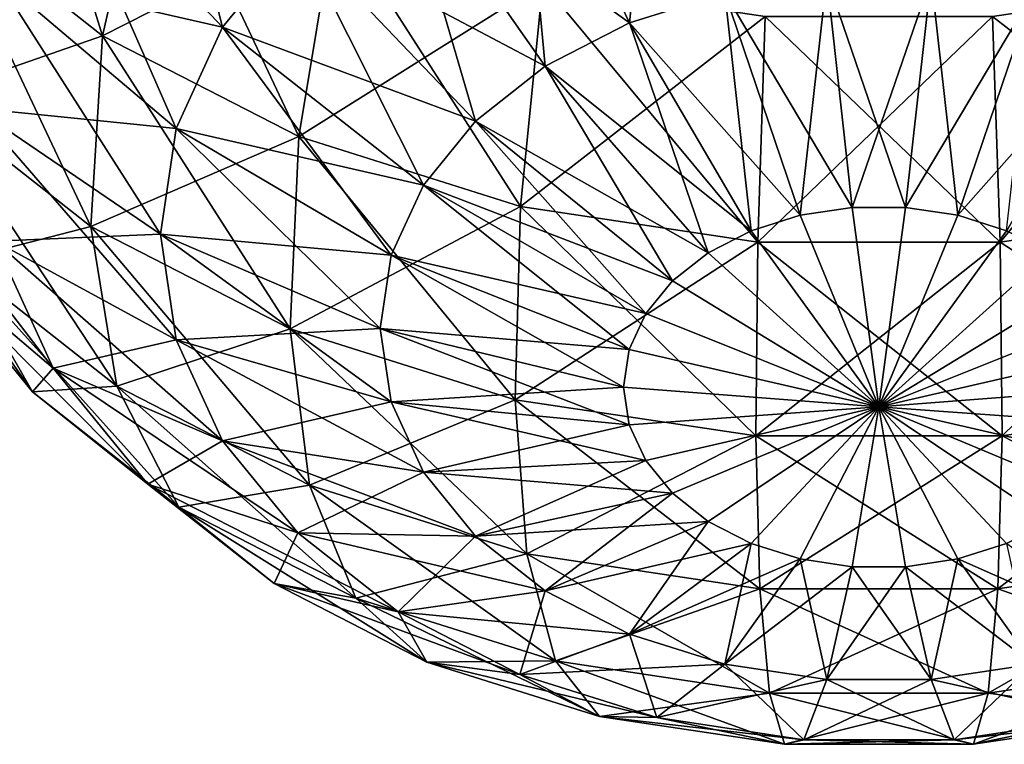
# Model space of a CAD drawing. Header units: millimetres. Extents: x -139 to 139, y -32 to 1264.
# Tile 83 of 256: x 120.97 to 126.3, y -26.58 to -22.66. Entities that reach past the tile are written whole.
import ezdxf

# ---------------------------------------------------------------- set-up
doc = ezdxf.new("R2010")
doc.units = ezdxf.units.MM
doc.header["$LTSCALE"] = 26.699852
for name, color, linetype in [('103', 7, 'CONTINUOUS'), ('109', 7, 'CONTINUOUS'), ('75', 7, 'CONTINUOUS'), ('76', 7, 'CONTINUOUS')]:
    doc.layers.add(name, color=color, linetype=linetype)

msp = doc.modelspace()

# ---------------------------------------------------------------- linework, layer by layer
at = {"layer": '103', "color": 7, "linetype": 'CONTINUOUS', "true_color": 0xa2afbf}
for points in [[(121.423, -22.743, 16.1431), (120.5445, -22.0532, 16.833), (121.6863, -21.5924, 15.4061), (121.423, -22.743, 16.1431)], [(122.6818, -22.1039, 14.8946), (121.423, -22.743, 16.1431), (121.6863, -21.5924, 15.4061), (122.6818, -22.1039, 14.8946)], [(121.423, -22.743, 16.1431), (120.4678, -23.0743, 17.7754), (120.5445, -22.0532, 16.833), (121.423, -22.743, 16.1431)], [(122.4851, -23.2887, 15.5975), (121.423, -22.743, 16.1431), (122.6818, -22.1039, 14.8946), (122.4851, -23.2887, 15.5975)], [(123.806, -22.4578, 14.5407), (122.4851, -23.2887, 15.5975), (122.6818, -22.1039, 14.8946), (123.806, -22.4578, 14.5407)], [(123.6844, -23.6663, 15.2199), (122.4851, -23.2887, 15.5975), (123.806, -22.4578, 14.5407), (123.6844, -23.6663, 15.2199)], [(125.0097, -22.6387, 14.3598), (123.6844, -23.6663, 15.2199), (123.806, -22.4578, 14.5407), (125.0097, -22.6387, 14.3598)], [(127.444, -22.4578, 14.5407), (126.2814, -23.8593, 15.0269), (126.2403, -22.6387, 14.3598), (127.444, -22.4578, 14.5407)], [(127.5656, -23.6663, 15.2199), (126.2814, -23.8593, 15.0269), (127.444, -22.4578, 14.5407), (127.5656, -23.6663, 15.2199)], [(124.9686, -23.8593, 15.0269), (123.6844, -23.6663, 15.2199), (125.0097, -22.6387, 14.3598), (124.9686, -23.8593, 15.0269)], [(126.2814, -23.8593, 15.0269), (124.9686, -23.8593, 15.0269), (126.2403, -22.6387, 14.3598), (126.2814, -23.8593, 15.0269)], [(126.2403, -22.6387, 14.3598), (124.9686, -23.8593, 15.0269), (125.0097, -22.6387, 14.3598), (126.2403, -22.6387, 14.3598)], [(121.3596, -23.7746, 17.0751), (120.4678, -23.0743, 17.7754), (121.423, -22.743, 16.1431), (121.3596, -23.7746, 17.0751)], [(122.4851, -23.2887, 15.5975), (121.3596, -23.7746, 17.0751), (121.423, -22.743, 16.1431), (122.4851, -23.2887, 15.5975)], [(121.3596, -23.7746, 17.0751), (120.6365, -23.9605, 18.8349), (120.4678, -23.0743, 17.7754), (121.3596, -23.7746, 17.0751)], [(120.8391, -23.8538, 22.4152), (121.7363, -23.8158, 23.8158), (120.7322, -23.1345, 23.1345), (120.8391, -23.8538, 22.4152)], [(122.4377, -24.3284, 16.5212), (121.3596, -23.7746, 17.0751), (122.4851, -23.2887, 15.5975), (122.4377, -24.3284, 16.5212)], [(123.6844, -23.6663, 15.2199), (122.4377, -24.3284, 16.5212), (122.4851, -23.2887, 15.5975), (123.6844, -23.6663, 15.2199)], [(123.6551, -24.7117, 16.1379), (122.4377, -24.3284, 16.5212), (123.6844, -23.6663, 15.2199), (123.6551, -24.7117, 16.1379)], [(124.9686, -23.8593, 15.0269), (123.6551, -24.7117, 16.1379), (123.6844, -23.6663, 15.2199), (124.9686, -23.8593, 15.0269)], [(127.5656, -23.6663, 15.2199), (126.2913, -24.9076, 15.942), (126.2814, -23.8593, 15.0269), (127.5656, -23.6663, 15.2199)], [(127.5949, -24.7117, 16.1379), (126.2913, -24.9076, 15.942), (127.5656, -23.6663, 15.2199), (127.5949, -24.7117, 16.1379)], [(121.4991, -24.6379, 18.1576), (120.6365, -23.9605, 18.8349), (121.3596, -23.7746, 17.0751), (121.4991, -24.6379, 18.1576)], [(121.8213, -24.3875, 23.2441), (121.7363, -23.8158, 23.8158), (120.8391, -23.8538, 22.4152), (121.8213, -24.3875, 23.2441)], [(122.4377, -24.3284, 16.5212), (121.4991, -24.6379, 18.1576), (121.3596, -23.7746, 17.0751), (122.4377, -24.3284, 16.5212)], [(121.8213, -24.3875, 23.2441), (122.9255, -24.3269, 24.3269), (121.7363, -23.8158, 23.8158), (121.8213, -24.3875, 23.2441)], [(121.1552, -24.5417, 21.7273), (120.8391, -23.8538, 22.4152), (120.4505, -23.9446, 20.6864), (121.1552, -24.5417, 21.7273)], [(121.1552, -24.5417, 21.7273), (121.8213, -24.3875, 23.2441), (120.8391, -23.8538, 22.4152), (121.1552, -24.5417, 21.7273)], [(124.9587, -24.9076, 15.942), (123.6551, -24.7117, 16.1379), (124.9686, -23.8593, 15.0269), (124.9587, -24.9076, 15.942)], [(126.2913, -24.9076, 15.942), (124.9587, -24.9076, 15.942), (126.2814, -23.8593, 15.0269), (126.2913, -24.9076, 15.942)], [(126.2814, -23.8593, 15.0269), (124.9587, -24.9076, 15.942), (124.9686, -23.8593, 15.0269), (126.2814, -23.8593, 15.0269)], [(121.0426, -24.6697, 19.9613), (121.1552, -24.5417, 21.7273), (120.4505, -23.9446, 20.6864), (121.0426, -24.6697, 19.9613)], [(121.0426, -24.6697, 19.9613), (120.4505, -23.9446, 20.6864), (120.6365, -23.9605, 18.8349), (121.0426, -24.6697, 19.9613)], [(121.4991, -24.6379, 18.1576), (121.0426, -24.6697, 19.9613), (120.6365, -23.9605, 18.8349), (121.4991, -24.6379, 18.1576)], [(122.542, -25.1736, 17.6218), (121.4991, -24.6379, 18.1576), (122.4377, -24.3284, 16.5212), (122.542, -25.1736, 17.6218)], [(122.9845, -24.7237, 23.93), (122.9255, -24.3269, 24.3269), (121.8213, -24.3875, 23.2441), (122.9845, -24.7237, 23.93)], [(123.6551, -24.7117, 16.1379), (122.542, -25.1736, 17.6218), (122.4377, -24.3284, 16.5212), (123.6551, -24.7117, 16.1379)], [(122.9845, -24.7237, 23.93), (124.2431, -24.6435, 24.6435), (122.9255, -24.3269, 24.3269), (122.9845, -24.7237, 23.93)], [(122.0725, -24.9342, 22.6974), (121.8213, -24.3875, 23.2441), (121.1552, -24.5417, 21.7273), (122.0725, -24.9342, 22.6974)], [(122.0725, -24.9342, 22.6974), (122.9845, -24.7237, 23.93), (121.8213, -24.3875, 23.2441), (122.0725, -24.9342, 22.6974)], [(121.6666, -25.1681, 21.1009), (121.1552, -24.5417, 21.7273), (121.0426, -24.6697, 19.9613), (121.6666, -25.1681, 21.1009)], [(121.6666, -25.1681, 21.1009), (122.0725, -24.9342, 22.6974), (121.1552, -24.5417, 21.7273), (121.6666, -25.1681, 21.1009)], [(121.8349, -25.2919, 19.3391), (121.0426, -24.6697, 19.9613), (121.4991, -24.6379, 18.1576), (121.8349, -25.2919, 19.3391)], [(121.8349, -25.2919, 19.3391), (121.6666, -25.1681, 21.1009), (121.0426, -24.6697, 19.9613), (121.8349, -25.2919, 19.3391)], [(122.542, -25.1736, 17.6218), (121.8349, -25.2919, 19.3391), (121.4991, -24.6379, 18.1576), (122.542, -25.1736, 17.6218)], [(124.2733, -24.8467, 24.4403), (124.2431, -24.6435, 24.6435), (122.9845, -24.7237, 23.93), (124.2733, -24.8467, 24.4403)], [(124.2733, -24.8467, 24.4403), (125.625, -24.7506, 24.7506), (124.2431, -24.6435, 24.6435), (124.2733, -24.8467, 24.4403)], [(127.0069, -24.6435, 24.6435), (125.625, -24.7506, 24.7506), (126.9767, -24.8467, 24.4403), (127.0069, -24.6435, 24.6435)], [(123.1589, -25.1033, 23.5505), (122.9845, -24.7237, 23.93), (122.0725, -24.9342, 22.6974), (123.1589, -25.1033, 23.5505)], [(123.7196, -25.5444, 17.251), (122.542, -25.1736, 17.6218), (123.6551, -24.7117, 16.1379), (123.7196, -25.5444, 17.251)], [(123.1589, -25.1033, 23.5505), (124.2733, -24.8467, 24.4403), (122.9845, -24.7237, 23.93), (123.1589, -25.1033, 23.5505)], [(124.9587, -24.9076, 15.942), (123.7196, -25.5444, 17.251), (123.6551, -24.7117, 16.1379), (124.9587, -24.9076, 15.942)], [(127.5304, -25.5444, 17.251), (126.2695, -25.7339, 17.0615), (127.5949, -24.7117, 16.1379), (127.5304, -25.5444, 17.251)], [(127.5949, -24.7117, 16.1379), (126.2695, -25.7339, 17.0615), (126.2913, -24.9076, 15.942), (127.5949, -24.7117, 16.1379)], [(124.3625, -25.041, 24.2461), (125.625, -24.7506, 24.7506), (124.2733, -24.8467, 24.4403), (124.3625, -25.041, 24.2461)], [(124.507, -25.2179, 24.0691), (125.625, -24.7506, 24.7506), (124.3625, -25.041, 24.2461), (124.507, -25.2179, 24.0691)], [(124.7003, -25.3697, 23.9173), (125.625, -24.7506, 24.7506), (124.507, -25.2179, 24.0691), (124.7003, -25.3697, 23.9173)], [(124.934, -25.4898, 23.7973), (125.625, -24.7506, 24.7506), (124.7003, -25.3697, 23.9173), (124.934, -25.4898, 23.7973)], [(125.198, -25.5729, 23.7142), (125.625, -24.7506, 24.7506), (124.934, -25.4898, 23.7973), (125.198, -25.5729, 23.7142)], [(125.4805, -25.6153, 23.6717), (125.625, -24.7506, 24.7506), (125.198, -25.5729, 23.7142), (125.4805, -25.6153, 23.6717)], [(125.7695, -25.6153, 23.6717), (125.625, -24.7506, 24.7506), (125.4805, -25.6153, 23.6717), (125.7695, -25.6153, 23.6717)], [(126.9767, -24.8467, 24.4403), (125.625, -24.7506, 24.7506), (126.8875, -25.041, 24.2461), (126.9767, -24.8467, 24.4403)], [(126.8875, -25.041, 24.2461), (125.625, -24.7506, 24.7506), (126.743, -25.2179, 24.0691), (126.8875, -25.041, 24.2461)], [(126.743, -25.2179, 24.0691), (125.625, -24.7506, 24.7506), (126.5497, -25.3697, 23.9173), (126.743, -25.2179, 24.0691)], [(126.5497, -25.3697, 23.9173), (125.625, -24.7506, 24.7506), (126.316, -25.4898, 23.7973), (126.5497, -25.3697, 23.9173)], [(126.316, -25.4898, 23.7973), (125.625, -24.7506, 24.7506), (126.052, -25.5729, 23.7142), (126.316, -25.4898, 23.7973)], [(126.052, -25.5729, 23.7142), (125.625, -24.7506, 24.7506), (125.7695, -25.6153, 23.6717), (126.052, -25.5729, 23.7142)], [(124.3625, -25.041, 24.2461), (124.2733, -24.8467, 24.4403), (123.1589, -25.1033, 23.5505), (124.3625, -25.041, 24.2461)], [(122.479, -25.432, 22.1995), (122.0725, -24.9342, 22.6974), (121.6666, -25.1681, 21.1009), (122.479, -25.432, 22.1995)], [(122.479, -25.432, 22.1995), (123.1589, -25.1033, 23.5505), (122.0725, -24.9342, 22.6974), (122.479, -25.432, 22.1995)], [(124.9805, -25.7339, 17.0615), (123.7196, -25.5444, 17.251), (124.9587, -24.9076, 15.942), (124.9805, -25.7339, 17.0615)], [(126.2913, -24.9076, 15.942), (124.9805, -25.7339, 17.0615), (124.9587, -24.9076, 15.942), (126.2913, -24.9076, 15.942)], [(126.2695, -25.7339, 17.0615), (124.9805, -25.7339, 17.0615), (126.2913, -24.9076, 15.942), (126.2695, -25.7339, 17.0615)], [(123.441, -25.4489, 23.2049), (124.3625, -25.041, 24.2461), (123.1589, -25.1033, 23.5505), (123.441, -25.4489, 23.2049)], [(124.507, -25.2179, 24.0691), (124.3625, -25.041, 24.2461), (123.441, -25.4489, 23.2049), (124.507, -25.2179, 24.0691)], [(123.441, -25.4489, 23.2049), (123.1589, -25.1033, 23.5505), (122.479, -25.432, 22.1995), (123.441, -25.4489, 23.2049)], [(122.3511, -25.7056, 20.5634), (122.479, -25.432, 22.1995), (121.6666, -25.1681, 21.1009), (122.3511, -25.7056, 20.5634)], [(122.3511, -25.7056, 20.5634), (121.6666, -25.1681, 21.1009), (121.8349, -25.2919, 19.3391), (122.3511, -25.7056, 20.5634)], [(122.7929, -25.7841, 18.8469), (121.8349, -25.2919, 19.3391), (122.542, -25.1736, 17.6218), (122.7929, -25.7841, 18.8469)], [(123.7196, -25.5444, 17.251), (122.7929, -25.7841, 18.8469), (122.542, -25.1736, 17.6218), (123.7196, -25.5444, 17.251)], [(123.8187, -25.7454, 22.9083), (124.507, -25.2179, 24.0691), (123.441, -25.4489, 23.2049), (123.8187, -25.7454, 22.9083)], [(124.7003, -25.3697, 23.9173), (124.507, -25.2179, 24.0691), (123.8187, -25.7454, 22.9083), (124.7003, -25.3697, 23.9173)], [(122.7929, -25.7841, 18.8469), (122.3511, -25.7056, 20.5634), (121.8349, -25.2919, 19.3391), (122.7929, -25.7841, 18.8469)], [(124.2752, -25.98, 22.6738), (124.7003, -25.3697, 23.9173), (123.8187, -25.7454, 22.9083), (124.2752, -25.98, 22.6738)], [(124.934, -25.4898, 23.7973), (124.7003, -25.3697, 23.9173), (124.2752, -25.98, 22.6738), (124.934, -25.4898, 23.7973)], [(123.023, -25.8592, 21.7723), (122.479, -25.432, 22.1995), (122.3511, -25.7056, 20.5634), (123.023, -25.8592, 21.7723)], [(123.023, -25.8592, 21.7723), (123.441, -25.4489, 23.2049), (122.479, -25.432, 22.1995), (123.023, -25.8592, 21.7723)], [(123.8187, -25.7454, 22.9083), (123.441, -25.4489, 23.2049), (123.023, -25.8592, 21.7723), (123.8187, -25.7454, 22.9083)], [(124.7908, -26.1423, 22.5115), (124.934, -25.4898, 23.7973), (124.2752, -25.98, 22.6738), (124.7908, -26.1423, 22.5115)], [(125.198, -25.5729, 23.7142), (124.934, -25.4898, 23.7973), (124.7908, -26.1423, 22.5115), (125.198, -25.5729, 23.7142)], [(126.316, -25.4898, 23.7973), (126.052, -25.5729, 23.7142), (126.9748, -25.98, 22.6738), (126.316, -25.4898, 23.7973)], [(123.8747, -26.1247, 18.5063), (122.7929, -25.7841, 18.8469), (123.7196, -25.5444, 17.251), (123.8747, -26.1247, 18.5063)], [(124.9805, -25.7339, 17.0615), (123.8747, -26.1247, 18.5063), (123.7196, -25.5444, 17.251), (124.9805, -25.7339, 17.0615)], [(125.3428, -26.2253, 22.4285), (125.198, -25.5729, 23.7142), (124.7908, -26.1423, 22.5115), (125.3428, -26.2253, 22.4285)], [(125.4805, -25.6153, 23.6717), (125.198, -25.5729, 23.7142), (125.3428, -26.2253, 22.4285), (125.4805, -25.6153, 23.6717)], [(126.052, -25.5729, 23.7142), (125.7695, -25.6153, 23.6717), (126.4592, -26.1423, 22.5115), (126.052, -25.5729, 23.7142)], [(126.9748, -25.98, 22.6738), (126.052, -25.5729, 23.7142), (126.4592, -26.1423, 22.5115), (126.9748, -25.98, 22.6738)], [(127.3753, -26.1247, 18.5063), (126.2171, -26.2987, 18.3323), (127.5304, -25.5444, 17.251), (127.3753, -26.1247, 18.5063)], [(127.5304, -25.5444, 17.251), (126.2171, -26.2987, 18.3323), (126.2695, -25.7339, 17.0615), (127.5304, -25.5444, 17.251)], [(125.9072, -26.2253, 22.4285), (125.4805, -25.6153, 23.6717), (125.3428, -26.2253, 22.4285), (125.9072, -26.2253, 22.4285)], [(125.7695, -25.6153, 23.6717), (125.4805, -25.6153, 23.6717), (125.9072, -26.2253, 22.4285), (125.7695, -25.6153, 23.6717)], [(126.4592, -26.1423, 22.5115), (125.7695, -25.6153, 23.6717), (125.9072, -26.2253, 22.4285), (126.4592, -26.1423, 22.5115)], [(123.1786, -26.1307, 20.1383), (123.023, -25.8592, 21.7723), (122.3511, -25.7056, 20.5634), (123.1786, -26.1307, 20.1383)], [(123.1786, -26.1307, 20.1383), (122.3511, -25.7056, 20.5634), (122.7929, -25.7841, 18.8469), (123.1786, -26.1307, 20.1383)], [(125.0329, -26.2987, 18.3323), (123.8747, -26.1247, 18.5063), (124.9805, -25.7339, 17.0615), (125.0329, -26.2987, 18.3323)], [(126.2695, -25.7339, 17.0615), (125.0329, -26.2987, 18.3323), (124.9805, -25.7339, 17.0615), (126.2695, -25.7339, 17.0615)], [(126.2171, -26.2987, 18.3323), (125.0329, -26.2987, 18.3323), (126.2695, -25.7339, 17.0615), (126.2171, -26.2987, 18.3323)], [(123.8747, -26.1247, 18.5063), (123.1786, -26.1307, 20.1383), (122.7929, -25.7841, 18.8469), (123.8747, -26.1247, 18.5063)], [(123.6807, -26.1971, 21.4345), (123.8187, -25.7454, 22.9083), (123.023, -25.8592, 21.7723), (123.6807, -26.1971, 21.4345)], [(124.2752, -25.98, 22.6738), (123.8187, -25.7454, 22.9083), (123.6807, -26.1971, 21.4345), (124.2752, -25.98, 22.6738)], [(123.6807, -26.1971, 21.4345), (123.023, -25.8592, 21.7723), (123.1786, -26.1307, 20.1383), (123.6807, -26.1971, 21.4345)], [(124.4233, -26.4309, 21.2006), (124.2752, -25.98, 22.6738), (123.6807, -26.1971, 21.4345), (124.4233, -26.4309, 21.2006)], [(124.7908, -26.1423, 22.5115), (124.2752, -25.98, 22.6738), (124.4233, -26.4309, 21.2006), (124.7908, -26.1423, 22.5115)], [(124.113, -26.4249, 19.8441), (123.1786, -26.1307, 20.1383), (123.8747, -26.1247, 18.5063), (124.113, -26.4249, 19.8441)], [(124.113, -26.4249, 19.8441), (123.6807, -26.1971, 21.4345), (123.1786, -26.1307, 20.1383), (124.113, -26.4249, 19.8441)], [(125.0329, -26.2987, 18.3323), (124.113, -26.4249, 19.8441), (123.8747, -26.1247, 18.5063), (125.0329, -26.2987, 18.3323)], [(125.2185, -26.5504, 21.0811), (124.7908, -26.1423, 22.5115), (124.4233, -26.4309, 21.2006), (125.2185, -26.5504, 21.0811)], [(125.3428, -26.2253, 22.4285), (124.7908, -26.1423, 22.5115), (125.2185, -26.5504, 21.0811), (125.3428, -26.2253, 22.4285)], [(126.4592, -26.1423, 22.5115), (125.9072, -26.2253, 22.4285), (126.8267, -26.4309, 21.2006), (126.4592, -26.1423, 22.5115)], [(127.137, -26.4249, 19.8441), (126.1364, -26.5753, 19.6937), (127.3753, -26.1247, 18.5063), (127.137, -26.4249, 19.8441)], [(127.3753, -26.1247, 18.5063), (126.1364, -26.5753, 19.6937), (126.2171, -26.2987, 18.3323), (127.3753, -26.1247, 18.5063)], [(124.4233, -26.4309, 21.2006), (123.6807, -26.1971, 21.4345), (124.113, -26.4249, 19.8441), (124.4233, -26.4309, 21.2006)], [(126.0315, -26.5504, 21.0811), (125.3428, -26.2253, 22.4285), (125.2185, -26.5504, 21.0811), (126.0315, -26.5504, 21.0811)], [(125.9072, -26.2253, 22.4285), (125.3428, -26.2253, 22.4285), (126.0315, -26.5504, 21.0811), (125.9072, -26.2253, 22.4285)], [(126.8267, -26.4309, 21.2006), (125.9072, -26.2253, 22.4285), (126.0315, -26.5504, 21.0811), (126.8267, -26.4309, 21.2006)], [(125.1136, -26.5753, 19.6937), (124.113, -26.4249, 19.8441), (125.0329, -26.2987, 18.3323), (125.1136, -26.5753, 19.6937)], [(126.2171, -26.2987, 18.3323), (125.1136, -26.5753, 19.6937), (125.0329, -26.2987, 18.3323), (126.2171, -26.2987, 18.3323)], [(126.1364, -26.5753, 19.6937), (125.1136, -26.5753, 19.6937), (126.2171, -26.2987, 18.3323), (126.1364, -26.5753, 19.6937)], [(125.1136, -26.5753, 19.6937), (124.4233, -26.4309, 21.2006), (124.113, -26.4249, 19.8441), (125.1136, -26.5753, 19.6937)], [(125.2185, -26.5504, 21.0811), (124.4233, -26.4309, 21.2006), (125.1136, -26.5753, 19.6937), (125.2185, -26.5504, 21.0811)], [(126.8267, -26.4309, 21.2006), (126.0315, -26.5504, 21.0811), (127.137, -26.4249, 19.8441), (126.8267, -26.4309, 21.2006)], [(127.137, -26.4249, 19.8441), (126.0315, -26.5504, 21.0811), (126.1364, -26.5753, 19.6937), (127.137, -26.4249, 19.8441)], [(126.1364, -26.5753, 19.6937), (125.2185, -26.5504, 21.0811), (125.1136, -26.5753, 19.6937), (126.1364, -26.5753, 19.6937)], [(126.0315, -26.5504, 21.0811), (125.2185, -26.5504, 21.0811), (126.1364, -26.5753, 19.6937), (126.0315, -26.5504, 21.0811)]]:
    msp.add_3dface(points, dxfattribs=at)
at = {"layer": '109', "color": 7, "linetype": 'CONTINUOUS', "true_color": 0xa2afbf}
for points in [[(123.023, -21.7723, 25.8592), (124.2752, -22.6738, 25.98), (123.6807, -21.4345, 26.1971), (123.023, -21.7723, 25.8592)], [(124.2752, -22.6738, 25.98), (124.7908, -22.5115, 26.1423), (123.6807, -21.4345, 26.1971), (124.2752, -22.6738, 25.98)], [(120.8391, -22.4152, 23.8538), (122.0725, -22.6974, 24.9342), (121.1552, -21.7273, 24.5417), (120.8391, -22.4152, 23.8538)], [(122.0725, -22.6974, 24.9342), (122.479, -22.1995, 25.432), (121.1552, -21.7273, 24.5417), (122.0725, -22.6974, 24.9342)], [(122.479, -22.1995, 25.432), (123.8187, -22.9083, 25.7454), (123.023, -21.7723, 25.8592), (122.479, -22.1995, 25.432)], [(123.8187, -22.9083, 25.7454), (124.2752, -22.6738, 25.98), (123.023, -21.7723, 25.8592), (123.8187, -22.9083, 25.7454)], [(122.0725, -22.6974, 24.9342), (123.441, -23.2049, 25.4489), (122.479, -22.1995, 25.432), (122.0725, -22.6974, 24.9342)], [(123.441, -23.2049, 25.4489), (123.8187, -22.9083, 25.7454), (122.479, -22.1995, 25.432), (123.441, -23.2049, 25.4489)], [(120.7322, -23.1345, 23.1345), (121.8213, -23.2441, 24.3875), (120.8391, -22.4152, 23.8538), (120.7322, -23.1345, 23.1345)], [(121.8213, -23.2441, 24.3875), (122.0725, -22.6974, 24.9342), (120.8391, -22.4152, 23.8538), (121.8213, -23.2441, 24.3875)], [(124.7908, -22.5115, 26.1423), (125.4805, -23.6717, 25.6153), (125.3428, -22.4285, 26.2253), (124.7908, -22.5115, 26.1423)], [(125.4805, -23.6717, 25.6153), (125.7695, -23.6717, 25.6153), (125.3428, -22.4285, 26.2253), (125.4805, -23.6717, 25.6153)], [(125.3428, -22.4285, 26.2253), (125.7695, -23.6717, 25.6153), (125.9072, -22.4285, 26.2253), (125.3428, -22.4285, 26.2253)], [(125.7695, -23.6717, 25.6153), (126.052, -23.7142, 25.5729), (125.9072, -22.4285, 26.2253), (125.7695, -23.6717, 25.6153)], [(125.9072, -22.4285, 26.2253), (126.052, -23.7142, 25.5729), (126.4592, -22.5115, 26.1423), (125.9072, -22.4285, 26.2253)], [(124.2752, -22.6738, 25.98), (125.198, -23.7142, 25.5729), (124.7908, -22.5115, 26.1423), (124.2752, -22.6738, 25.98)], [(125.198, -23.7142, 25.5729), (125.4805, -23.6717, 25.6153), (124.7908, -22.5115, 26.1423), (125.198, -23.7142, 25.5729)], [(126.052, -23.7142, 25.5729), (126.316, -23.7973, 25.4898), (126.4592, -22.5115, 26.1423), (126.052, -23.7142, 25.5729)], [(121.8213, -23.2441, 24.3875), (123.1589, -23.5505, 25.1033), (122.0725, -22.6974, 24.9342), (121.8213, -23.2441, 24.3875)], [(123.1589, -23.5505, 25.1033), (123.441, -23.2049, 25.4489), (122.0725, -22.6974, 24.9342), (123.1589, -23.5505, 25.1033)], [(123.8187, -22.9083, 25.7454), (124.934, -23.7973, 25.4898), (124.2752, -22.6738, 25.98), (123.8187, -22.9083, 25.7454)], [(124.934, -23.7973, 25.4898), (125.198, -23.7142, 25.5729), (124.2752, -22.6738, 25.98), (124.934, -23.7973, 25.4898)], [(123.441, -23.2049, 25.4489), (124.7003, -23.9173, 25.3697), (123.8187, -22.9083, 25.7454), (123.441, -23.2049, 25.4489)], [(124.7003, -23.9173, 25.3697), (124.934, -23.7973, 25.4898), (123.8187, -22.9083, 25.7454), (124.7003, -23.9173, 25.3697)], [(120.7322, -23.1345, 23.1345), (121.7363, -23.8158, 23.8158), (121.8213, -23.2441, 24.3875), (120.7322, -23.1345, 23.1345)], [(123.1589, -23.5505, 25.1033), (124.507, -24.0691, 25.2179), (123.441, -23.2049, 25.4489), (123.1589, -23.5505, 25.1033)], [(124.507, -24.0691, 25.2179), (124.7003, -23.9173, 25.3697), (123.441, -23.2049, 25.4489), (124.507, -24.0691, 25.2179)], [(121.7363, -23.8158, 23.8158), (122.9845, -23.93, 24.7237), (121.8213, -23.2441, 24.3875), (121.7363, -23.8158, 23.8158)], [(122.9845, -23.93, 24.7237), (123.1589, -23.5505, 25.1033), (121.8213, -23.2441, 24.3875), (122.9845, -23.93, 24.7237)], [(122.9845, -23.93, 24.7237), (124.3625, -24.2461, 25.041), (123.1589, -23.5505, 25.1033), (122.9845, -23.93, 24.7237)], [(124.3625, -24.2461, 25.041), (124.507, -24.0691, 25.2179), (123.1589, -23.5505, 25.1033), (124.3625, -24.2461, 25.041)], [(124.934, -23.7973, 25.4898), (125.625, -24.7506, 24.7506), (125.198, -23.7142, 25.5729), (124.934, -23.7973, 25.4898)], [(125.198, -23.7142, 25.5729), (125.625, -24.7506, 24.7506), (125.4805, -23.6717, 25.6153), (125.198, -23.7142, 25.5729)], [(125.4805, -23.6717, 25.6153), (125.625, -24.7506, 24.7506), (125.7695, -23.6717, 25.6153), (125.4805, -23.6717, 25.6153)], [(125.7695, -23.6717, 25.6153), (125.625, -24.7506, 24.7506), (126.052, -23.7142, 25.5729), (125.7695, -23.6717, 25.6153)], [(126.052, -23.7142, 25.5729), (125.625, -24.7506, 24.7506), (126.316, -23.7973, 25.4898), (126.052, -23.7142, 25.5729)], [(121.7363, -23.8158, 23.8158), (122.9255, -24.3269, 24.3269), (122.9845, -23.93, 24.7237), (121.7363, -23.8158, 23.8158)], [(124.7003, -23.9173, 25.3697), (125.625, -24.7506, 24.7506), (124.934, -23.7973, 25.4898), (124.7003, -23.9173, 25.3697)], [(126.316, -23.7973, 25.4898), (125.625, -24.7506, 24.7506), (126.5497, -23.9173, 25.3697), (126.316, -23.7973, 25.4898)], [(122.9255, -24.3269, 24.3269), (124.2733, -24.4403, 24.8467), (122.9845, -23.93, 24.7237), (122.9255, -24.3269, 24.3269)], [(124.2733, -24.4403, 24.8467), (124.3625, -24.2461, 25.041), (122.9845, -23.93, 24.7237), (124.2733, -24.4403, 24.8467)], [(124.507, -24.0691, 25.2179), (125.625, -24.7506, 24.7506), (124.7003, -23.9173, 25.3697), (124.507, -24.0691, 25.2179)], [(126.5497, -23.9173, 25.3697), (125.625, -24.7506, 24.7506), (126.743, -24.0691, 25.2179), (126.5497, -23.9173, 25.3697)], [(124.3625, -24.2461, 25.041), (125.625, -24.7506, 24.7506), (124.507, -24.0691, 25.2179), (124.3625, -24.2461, 25.041)], [(126.743, -24.0691, 25.2179), (125.625, -24.7506, 24.7506), (126.8875, -24.2461, 25.041), (126.743, -24.0691, 25.2179)], [(124.2733, -24.4403, 24.8467), (125.625, -24.7506, 24.7506), (124.3625, -24.2461, 25.041), (124.2733, -24.4403, 24.8467)], [(126.8875, -24.2461, 25.041), (125.625, -24.7506, 24.7506), (126.9767, -24.4403, 24.8467), (126.8875, -24.2461, 25.041)], [(122.9255, -24.3269, 24.3269), (124.2431, -24.6435, 24.6435), (124.2733, -24.4403, 24.8467), (122.9255, -24.3269, 24.3269)], [(124.2431, -24.6435, 24.6435), (125.625, -24.7506, 24.7506), (124.2733, -24.4403, 24.8467), (124.2431, -24.6435, 24.6435)], [(125.625, -24.7506, 24.7506), (127.0069, -24.6435, 24.6435), (126.9767, -24.4403, 24.8467), (125.625, -24.7506, 24.7506)]]:
    msp.add_3dface(points, dxfattribs=at)
at = {"layer": '75', "color": 7, "linetype": 'CONTINUOUS', "true_color": 0xa2afbf}
for points in [[(121.6666, -21.1009, -25.1681), (122.0725, -22.6974, -24.9342), (121.1552, -21.7273, -24.5417), (121.6666, -21.1009, -25.1681)], [(122.479, -22.1995, -25.432), (122.0725, -22.6974, -24.9342), (121.6666, -21.1009, -25.1681), (122.479, -22.1995, -25.432)], [(124.4233, -21.2006, -26.4309), (124.2752, -22.6738, -25.98), (123.6807, -21.4345, -26.1971), (124.4233, -21.2006, -26.4309)], [(124.7908, -22.5115, -26.1423), (124.2752, -22.6738, -25.98), (124.4233, -21.2006, -26.4309), (124.7908, -22.5115, -26.1423)], [(123.6807, -21.4345, -26.1971), (123.8187, -22.9083, -25.7454), (123.023, -21.7723, -25.8592), (123.6807, -21.4345, -26.1971)], [(124.2752, -22.6738, -25.98), (123.8187, -22.9083, -25.7454), (123.6807, -21.4345, -26.1971), (124.2752, -22.6738, -25.98)], [(121.1552, -21.7273, -24.5417), (121.8213, -23.2441, -24.3875), (120.8391, -22.4152, -23.8538), (121.1552, -21.7273, -24.5417)], [(122.0725, -22.6974, -24.9342), (121.8213, -23.2441, -24.3875), (121.1552, -21.7273, -24.5417), (122.0725, -22.6974, -24.9342)], [(123.023, -21.7723, -25.8592), (123.441, -23.2049, -25.4489), (122.479, -22.1995, -25.432), (123.023, -21.7723, -25.8592)], [(123.8187, -22.9083, -25.7454), (123.441, -23.2049, -25.4489), (123.023, -21.7723, -25.8592), (123.8187, -22.9083, -25.7454)], [(122.479, -22.1995, -25.432), (123.1589, -23.5505, -25.1033), (122.0725, -22.6974, -24.9342), (122.479, -22.1995, -25.432)], [(123.441, -23.2049, -25.4489), (123.1589, -23.5505, -25.1033), (122.479, -22.1995, -25.432), (123.441, -23.2049, -25.4489)], [(120.8391, -22.4152, -23.8538), (121.7363, -23.8158, -23.8158), (120.7322, -23.1345, -23.1345), (120.8391, -22.4152, -23.8538)], [(121.8213, -23.2441, -24.3875), (121.7363, -23.8158, -23.8158), (120.8391, -22.4152, -23.8538), (121.8213, -23.2441, -24.3875)], [(125.3428, -22.4285, -26.2253), (125.198, -23.7142, -25.5729), (124.7908, -22.5115, -26.1423), (125.3428, -22.4285, -26.2253)], [(125.4805, -23.6717, -25.6153), (125.198, -23.7142, -25.5729), (125.3428, -22.4285, -26.2253), (125.4805, -23.6717, -25.6153)], [(125.9072, -22.4285, -26.2253), (125.4805, -23.6717, -25.6153), (125.3428, -22.4285, -26.2253), (125.9072, -22.4285, -26.2253)], [(125.7695, -23.6717, -25.6153), (125.4805, -23.6717, -25.6153), (125.9072, -22.4285, -26.2253), (125.7695, -23.6717, -25.6153)], [(126.4592, -22.5115, -26.1423), (125.7695, -23.6717, -25.6153), (125.9072, -22.4285, -26.2253), (126.4592, -22.5115, -26.1423)], [(124.7908, -22.5115, -26.1423), (124.934, -23.7973, -25.4898), (124.2752, -22.6738, -25.98), (124.7908, -22.5115, -26.1423)], [(125.198, -23.7142, -25.5729), (124.934, -23.7973, -25.4898), (124.7908, -22.5115, -26.1423), (125.198, -23.7142, -25.5729)], [(126.052, -23.7142, -25.5729), (125.7695, -23.6717, -25.6153), (126.4592, -22.5115, -26.1423), (126.052, -23.7142, -25.5729)], [(126.9748, -22.6738, -25.98), (126.052, -23.7142, -25.5729), (126.4592, -22.5115, -26.1423), (126.9748, -22.6738, -25.98)], [(122.0725, -22.6974, -24.9342), (122.9845, -23.93, -24.7237), (121.8213, -23.2441, -24.3875), (122.0725, -22.6974, -24.9342)], [(123.1589, -23.5505, -25.1033), (122.9845, -23.93, -24.7237), (122.0725, -22.6974, -24.9342), (123.1589, -23.5505, -25.1033)], [(124.2752, -22.6738, -25.98), (124.7003, -23.9173, -25.3697), (123.8187, -22.9083, -25.7454), (124.2752, -22.6738, -25.98)], [(124.934, -23.7973, -25.4898), (124.7003, -23.9173, -25.3697), (124.2752, -22.6738, -25.98), (124.934, -23.7973, -25.4898)], [(126.316, -23.7973, -25.4898), (126.052, -23.7142, -25.5729), (126.9748, -22.6738, -25.98), (126.316, -23.7973, -25.4898)], [(123.8187, -22.9083, -25.7454), (124.507, -24.0691, -25.2179), (123.441, -23.2049, -25.4489), (123.8187, -22.9083, -25.7454)], [(124.7003, -23.9173, -25.3697), (124.507, -24.0691, -25.2179), (123.8187, -22.9083, -25.7454), (124.7003, -23.9173, -25.3697)], [(123.441, -23.2049, -25.4489), (124.3625, -24.2461, -25.041), (123.1589, -23.5505, -25.1033), (123.441, -23.2049, -25.4489)], [(124.507, -24.0691, -25.2179), (124.3625, -24.2461, -25.041), (123.441, -23.2049, -25.4489), (124.507, -24.0691, -25.2179)], [(121.8213, -23.2441, -24.3875), (122.9255, -24.3269, -24.3269), (121.7363, -23.8158, -23.8158), (121.8213, -23.2441, -24.3875)], [(122.9845, -23.93, -24.7237), (122.9255, -24.3269, -24.3269), (121.8213, -23.2441, -24.3875), (122.9845, -23.93, -24.7237)], [(123.1589, -23.5505, -25.1033), (124.2733, -24.4403, -24.8467), (122.9845, -23.93, -24.7237), (123.1589, -23.5505, -25.1033)], [(124.3625, -24.2461, -25.041), (124.2733, -24.4403, -24.8467), (123.1589, -23.5505, -25.1033), (124.3625, -24.2461, -25.041)], [(125.198, -23.7142, -25.5729), (125.625, -24.7506, -24.7506), (124.934, -23.7973, -25.4898), (125.198, -23.7142, -25.5729)], [(125.4805, -23.6717, -25.6153), (125.625, -24.7506, -24.7506), (125.198, -23.7142, -25.5729), (125.4805, -23.6717, -25.6153)], [(125.7695, -23.6717, -25.6153), (125.625, -24.7506, -24.7506), (125.4805, -23.6717, -25.6153), (125.7695, -23.6717, -25.6153)], [(126.052, -23.7142, -25.5729), (125.625, -24.7506, -24.7506), (125.7695, -23.6717, -25.6153), (126.052, -23.7142, -25.5729)], [(126.316, -23.7973, -25.4898), (125.625, -24.7506, -24.7506), (126.052, -23.7142, -25.5729), (126.316, -23.7973, -25.4898)], [(124.934, -23.7973, -25.4898), (125.625, -24.7506, -24.7506), (124.7003, -23.9173, -25.3697), (124.934, -23.7973, -25.4898)], [(126.5497, -23.9173, -25.3697), (125.625, -24.7506, -24.7506), (126.316, -23.7973, -25.4898), (126.5497, -23.9173, -25.3697)], [(122.9845, -23.93, -24.7237), (124.2431, -24.6435, -24.6435), (122.9255, -24.3269, -24.3269), (122.9845, -23.93, -24.7237)], [(124.2733, -24.4403, -24.8467), (124.2431, -24.6435, -24.6435), (122.9845, -23.93, -24.7237), (124.2733, -24.4403, -24.8467)], [(124.7003, -23.9173, -25.3697), (125.625, -24.7506, -24.7506), (124.507, -24.0691, -25.2179), (124.7003, -23.9173, -25.3697)], [(126.743, -24.0691, -25.2179), (125.625, -24.7506, -24.7506), (126.5497, -23.9173, -25.3697), (126.743, -24.0691, -25.2179)], [(124.507, -24.0691, -25.2179), (125.625, -24.7506, -24.7506), (124.3625, -24.2461, -25.041), (124.507, -24.0691, -25.2179)], [(126.8875, -24.2461, -25.041), (125.625, -24.7506, -24.7506), (126.743, -24.0691, -25.2179), (126.8875, -24.2461, -25.041)], [(124.3625, -24.2461, -25.041), (125.625, -24.7506, -24.7506), (124.2733, -24.4403, -24.8467), (124.3625, -24.2461, -25.041)], [(126.9767, -24.4403, -24.8467), (125.625, -24.7506, -24.7506), (126.8875, -24.2461, -25.041), (126.9767, -24.4403, -24.8467)], [(124.2733, -24.4403, -24.8467), (125.625, -24.7506, -24.7506), (124.2431, -24.6435, -24.6435), (124.2733, -24.4403, -24.8467)], [(127.0069, -24.6435, -24.6435), (125.625, -24.7506, -24.7506), (126.9767, -24.4403, -24.8467), (127.0069, -24.6435, -24.6435)]]:
    msp.add_3dface(points, dxfattribs=at)
at = {"layer": '76', "color": 7, "linetype": 'CONTINUOUS', "true_color": 0xa2afbf}
for points in [[(120.5445, -22.0532, -16.833), (121.423, -22.743, -16.1431), (120.8628, -20.9458, -16.0527), (120.5445, -22.0532, -16.833)], [(120.8628, -20.9458, -16.0527), (121.423, -22.743, -16.1431), (121.6863, -21.5924, -15.4061), (120.8628, -20.9458, -16.0527)], [(121.423, -22.743, -16.1431), (122.4851, -23.2887, -15.5975), (121.6863, -21.5924, -15.4061), (121.423, -22.743, -16.1431)], [(121.6863, -21.5924, -15.4061), (122.4851, -23.2887, -15.5975), (122.6818, -22.1039, -14.8946), (121.6863, -21.5924, -15.4061)], [(120.4678, -23.0743, -17.7754), (121.3596, -23.7746, -17.0751), (120.5445, -22.0532, -16.833), (120.4678, -23.0743, -17.7754)], [(120.5445, -22.0532, -16.833), (121.3596, -23.7746, -17.0751), (121.423, -22.743, -16.1431), (120.5445, -22.0532, -16.833)], [(122.4851, -23.2887, -15.5975), (123.6844, -23.6663, -15.2199), (122.6818, -22.1039, -14.8946), (122.4851, -23.2887, -15.5975)], [(122.6818, -22.1039, -14.8946), (123.6844, -23.6663, -15.2199), (123.806, -22.4578, -14.5407), (122.6818, -22.1039, -14.8946)], [(123.6844, -23.6663, -15.2199), (124.9686, -23.8593, -15.0269), (123.806, -22.4578, -14.5407), (123.6844, -23.6663, -15.2199)], [(123.806, -22.4578, -14.5407), (124.9686, -23.8593, -15.0269), (125.0097, -22.6387, -14.3598), (123.806, -22.4578, -14.5407)], [(126.2403, -22.6387, -14.3598), (127.5656, -23.6663, -15.2199), (127.444, -22.4578, -14.5407), (126.2403, -22.6387, -14.3598)], [(124.9686, -23.8593, -15.0269), (126.2814, -23.8593, -15.0269), (125.0097, -22.6387, -14.3598), (124.9686, -23.8593, -15.0269)], [(125.0097, -22.6387, -14.3598), (126.2814, -23.8593, -15.0269), (126.2403, -22.6387, -14.3598), (125.0097, -22.6387, -14.3598)], [(126.2814, -23.8593, -15.0269), (127.5656, -23.6663, -15.2199), (126.2403, -22.6387, -14.3598), (126.2814, -23.8593, -15.0269)], [(121.3596, -23.7746, -17.0751), (122.4377, -24.3284, -16.5212), (121.423, -22.743, -16.1431), (121.3596, -23.7746, -17.0751)], [(121.423, -22.743, -16.1431), (122.4377, -24.3284, -16.5212), (122.4851, -23.2887, -15.5975), (121.423, -22.743, -16.1431)], [(120.6365, -23.9605, -18.8349), (121.4991, -24.6379, -18.1576), (120.4678, -23.0743, -17.7754), (120.6365, -23.9605, -18.8349)], [(120.4678, -23.0743, -17.7754), (121.4991, -24.6379, -18.1576), (121.3596, -23.7746, -17.0751), (120.4678, -23.0743, -17.7754)], [(120.4505, -23.9446, -20.6864), (121.0426, -24.6697, -19.9613), (119.992, -23.1711, -19.6243), (120.4505, -23.9446, -20.6864)], [(119.992, -23.1711, -19.6243), (121.0426, -24.6697, -19.9613), (120.6365, -23.9605, -18.8349), (119.992, -23.1711, -19.6243)], [(120.8391, -23.8538, -22.4152), (121.1552, -24.5417, -21.7273), (120.0846, -23.1482, -21.4828), (120.8391, -23.8538, -22.4152)], [(120.0846, -23.1482, -21.4828), (121.1552, -24.5417, -21.7273), (120.4505, -23.9446, -20.6864), (120.0846, -23.1482, -21.4828)], [(120.7322, -23.1345, -23.1345), (121.7363, -23.8158, -23.8158), (121.8213, -24.3875, -23.2441), (120.7322, -23.1345, -23.1345)], [(120.7322, -23.1345, -23.1345), (121.8213, -24.3875, -23.2441), (120.8391, -23.8538, -22.4152), (120.7322, -23.1345, -23.1345)], [(122.4377, -24.3284, -16.5212), (123.6551, -24.7117, -16.1379), (122.4851, -23.2887, -15.5975), (122.4377, -24.3284, -16.5212)], [(122.4851, -23.2887, -15.5975), (123.6551, -24.7117, -16.1379), (123.6844, -23.6663, -15.2199), (122.4851, -23.2887, -15.5975)], [(123.6551, -24.7117, -16.1379), (124.9587, -24.9076, -15.942), (123.6844, -23.6663, -15.2199), (123.6551, -24.7117, -16.1379)], [(123.6844, -23.6663, -15.2199), (124.9587, -24.9076, -15.942), (124.9686, -23.8593, -15.0269), (123.6844, -23.6663, -15.2199)], [(126.2814, -23.8593, -15.0269), (127.5949, -24.7117, -16.1379), (127.5656, -23.6663, -15.2199), (126.2814, -23.8593, -15.0269)], [(121.4991, -24.6379, -18.1576), (122.542, -25.1736, -17.6218), (121.3596, -23.7746, -17.0751), (121.4991, -24.6379, -18.1576)], [(121.3596, -23.7746, -17.0751), (122.542, -25.1736, -17.6218), (122.4377, -24.3284, -16.5212), (121.3596, -23.7746, -17.0751)], [(121.7363, -23.8158, -23.8158), (122.9255, -24.3269, -24.3269), (122.9845, -24.7237, -23.93), (121.7363, -23.8158, -23.8158)], [(121.7363, -23.8158, -23.8158), (122.9845, -24.7237, -23.93), (121.8213, -24.3875, -23.2441), (121.7363, -23.8158, -23.8158)], [(121.8213, -24.3875, -23.2441), (122.0725, -24.9342, -22.6974), (120.8391, -23.8538, -22.4152), (121.8213, -24.3875, -23.2441)], [(120.8391, -23.8538, -22.4152), (122.0725, -24.9342, -22.6974), (121.1552, -24.5417, -21.7273), (120.8391, -23.8538, -22.4152)], [(124.9587, -24.9076, -15.942), (126.2913, -24.9076, -15.942), (124.9686, -23.8593, -15.0269), (124.9587, -24.9076, -15.942)], [(124.9686, -23.8593, -15.0269), (126.2913, -24.9076, -15.942), (126.2814, -23.8593, -15.0269), (124.9686, -23.8593, -15.0269)], [(126.2913, -24.9076, -15.942), (127.5949, -24.7117, -16.1379), (126.2814, -23.8593, -15.0269), (126.2913, -24.9076, -15.942)], [(121.1552, -24.5417, -21.7273), (121.6666, -25.1681, -21.1009), (120.4505, -23.9446, -20.6864), (121.1552, -24.5417, -21.7273)], [(120.4505, -23.9446, -20.6864), (121.6666, -25.1681, -21.1009), (121.0426, -24.6697, -19.9613), (120.4505, -23.9446, -20.6864)], [(121.0426, -24.6697, -19.9613), (121.8349, -25.2919, -19.3391), (120.6365, -23.9605, -18.8349), (121.0426, -24.6697, -19.9613)], [(120.6365, -23.9605, -18.8349), (121.8349, -25.2919, -19.3391), (121.4991, -24.6379, -18.1576), (120.6365, -23.9605, -18.8349)], [(122.542, -25.1736, -17.6218), (123.7196, -25.5444, -17.251), (122.4377, -24.3284, -16.5212), (122.542, -25.1736, -17.6218)], [(122.4377, -24.3284, -16.5212), (123.7196, -25.5444, -17.251), (123.6551, -24.7117, -16.1379), (122.4377, -24.3284, -16.5212)], [(122.9255, -24.3269, -24.3269), (124.2431, -24.6435, -24.6435), (124.2733, -24.8467, -24.4403), (122.9255, -24.3269, -24.3269)], [(122.9255, -24.3269, -24.3269), (124.2733, -24.8467, -24.4403), (122.9845, -24.7237, -23.93), (122.9255, -24.3269, -24.3269)], [(122.9845, -24.7237, -23.93), (123.1589, -25.1033, -23.5505), (121.8213, -24.3875, -23.2441), (122.9845, -24.7237, -23.93)], [(121.8213, -24.3875, -23.2441), (123.1589, -25.1033, -23.5505), (122.0725, -24.9342, -22.6974), (121.8213, -24.3875, -23.2441)], [(122.0725, -24.9342, -22.6974), (122.479, -25.432, -22.1995), (121.1552, -24.5417, -21.7273), (122.0725, -24.9342, -22.6974)], [(121.1552, -24.5417, -21.7273), (122.479, -25.432, -22.1995), (121.6666, -25.1681, -21.1009), (121.1552, -24.5417, -21.7273)], [(121.6666, -25.1681, -21.1009), (122.3511, -25.7056, -20.5634), (121.0426, -24.6697, -19.9613), (121.6666, -25.1681, -21.1009)], [(121.0426, -24.6697, -19.9613), (122.3511, -25.7056, -20.5634), (121.8349, -25.2919, -19.3391), (121.0426, -24.6697, -19.9613)], [(121.8349, -25.2919, -19.3391), (122.7929, -25.7841, -18.8469), (121.4991, -24.6379, -18.1576), (121.8349, -25.2919, -19.3391)], [(121.4991, -24.6379, -18.1576), (122.7929, -25.7841, -18.8469), (122.542, -25.1736, -17.6218), (121.4991, -24.6379, -18.1576)], [(124.2431, -24.6435, -24.6435), (125.625, -24.7506, -24.7506), (124.2733, -24.8467, -24.4403), (124.2431, -24.6435, -24.6435)], [(125.625, -24.7506, -24.7506), (127.0069, -24.6435, -24.6435), (126.9767, -24.8467, -24.4403), (125.625, -24.7506, -24.7506)], [(124.2733, -24.8467, -24.4403), (124.3625, -25.041, -24.2461), (122.9845, -24.7237, -23.93), (124.2733, -24.8467, -24.4403)], [(122.9845, -24.7237, -23.93), (124.3625, -25.041, -24.2461), (123.1589, -25.1033, -23.5505), (122.9845, -24.7237, -23.93)], [(123.7196, -25.5444, -17.251), (124.9805, -25.7339, -17.0615), (123.6551, -24.7117, -16.1379), (123.7196, -25.5444, -17.251)], [(123.6551, -24.7117, -16.1379), (124.9805, -25.7339, -17.0615), (124.9587, -24.9076, -15.942), (123.6551, -24.7117, -16.1379)], [(126.2913, -24.9076, -15.942), (127.5304, -25.5444, -17.251), (127.5949, -24.7117, -16.1379), (126.2913, -24.9076, -15.942)], [(124.2733, -24.8467, -24.4403), (125.625, -24.7506, -24.7506), (124.3625, -25.041, -24.2461), (124.2733, -24.8467, -24.4403)], [(124.3625, -25.041, -24.2461), (125.625, -24.7506, -24.7506), (124.507, -25.2179, -24.0691), (124.3625, -25.041, -24.2461)], [(124.507, -25.2179, -24.0691), (125.625, -24.7506, -24.7506), (124.7003, -25.3697, -23.9173), (124.507, -25.2179, -24.0691)], [(124.7003, -25.3697, -23.9173), (125.625, -24.7506, -24.7506), (124.934, -25.4898, -23.7973), (124.7003, -25.3697, -23.9173)], [(124.934, -25.4898, -23.7973), (125.625, -24.7506, -24.7506), (125.198, -25.5729, -23.7142), (124.934, -25.4898, -23.7973)], [(125.198, -25.5729, -23.7142), (125.625, -24.7506, -24.7506), (125.4805, -25.6153, -23.6717), (125.198, -25.5729, -23.7142)], [(125.4805, -25.6153, -23.6717), (125.625, -24.7506, -24.7506), (125.7695, -25.6153, -23.6717), (125.4805, -25.6153, -23.6717)], [(125.7695, -25.6153, -23.6717), (125.625, -24.7506, -24.7506), (126.052, -25.5729, -23.7142), (125.7695, -25.6153, -23.6717)], [(126.052, -25.5729, -23.7142), (125.625, -24.7506, -24.7506), (126.316, -25.4898, -23.7973), (126.052, -25.5729, -23.7142)], [(126.316, -25.4898, -23.7973), (125.625, -24.7506, -24.7506), (126.5497, -25.3697, -23.9173), (126.316, -25.4898, -23.7973)], [(126.5497, -25.3697, -23.9173), (125.625, -24.7506, -24.7506), (126.743, -25.2179, -24.0691), (126.5497, -25.3697, -23.9173)], [(126.743, -25.2179, -24.0691), (125.625, -24.7506, -24.7506), (126.8875, -25.041, -24.2461), (126.743, -25.2179, -24.0691)], [(126.8875, -25.041, -24.2461), (125.625, -24.7506, -24.7506), (126.9767, -24.8467, -24.4403), (126.8875, -25.041, -24.2461)], [(123.1589, -25.1033, -23.5505), (123.441, -25.4489, -23.2049), (122.0725, -24.9342, -22.6974), (123.1589, -25.1033, -23.5505)], [(122.0725, -24.9342, -22.6974), (123.441, -25.4489, -23.2049), (122.479, -25.432, -22.1995), (122.0725, -24.9342, -22.6974)], [(124.9805, -25.7339, -17.0615), (126.2695, -25.7339, -17.0615), (124.9587, -24.9076, -15.942), (124.9805, -25.7339, -17.0615)], [(124.9587, -24.9076, -15.942), (126.2695, -25.7339, -17.0615), (126.2913, -24.9076, -15.942), (124.9587, -24.9076, -15.942)], [(126.2695, -25.7339, -17.0615), (127.5304, -25.5444, -17.251), (126.2913, -24.9076, -15.942), (126.2695, -25.7339, -17.0615)], [(124.3625, -25.041, -24.2461), (124.507, -25.2179, -24.0691), (123.1589, -25.1033, -23.5505), (124.3625, -25.041, -24.2461)], [(123.1589, -25.1033, -23.5505), (124.507, -25.2179, -24.0691), (123.441, -25.4489, -23.2049), (123.1589, -25.1033, -23.5505)], [(122.479, -25.432, -22.1995), (123.023, -25.8592, -21.7723), (121.6666, -25.1681, -21.1009), (122.479, -25.432, -22.1995)], [(121.6666, -25.1681, -21.1009), (123.023, -25.8592, -21.7723), (122.3511, -25.7056, -20.5634), (121.6666, -25.1681, -21.1009)], [(122.7929, -25.7841, -18.8469), (123.8747, -26.1247, -18.5063), (122.542, -25.1736, -17.6218), (122.7929, -25.7841, -18.8469)], [(122.542, -25.1736, -17.6218), (123.8747, -26.1247, -18.5063), (123.7196, -25.5444, -17.251), (122.542, -25.1736, -17.6218)], [(124.507, -25.2179, -24.0691), (124.7003, -25.3697, -23.9173), (123.441, -25.4489, -23.2049), (124.507, -25.2179, -24.0691)], [(122.3511, -25.7056, -20.5634), (123.1786, -26.1307, -20.1383), (121.8349, -25.2919, -19.3391), (122.3511, -25.7056, -20.5634)], [(121.8349, -25.2919, -19.3391), (123.1786, -26.1307, -20.1383), (122.7929, -25.7841, -18.8469), (121.8349, -25.2919, -19.3391)], [(123.441, -25.4489, -23.2049), (124.7003, -25.3697, -23.9173), (123.8187, -25.7454, -22.9083), (123.441, -25.4489, -23.2049)], [(124.7003, -25.3697, -23.9173), (124.934, -25.4898, -23.7973), (123.8187, -25.7454, -22.9083), (124.7003, -25.3697, -23.9173)], [(123.441, -25.4489, -23.2049), (123.8187, -25.7454, -22.9083), (122.479, -25.432, -22.1995), (123.441, -25.4489, -23.2049)], [(122.479, -25.432, -22.1995), (123.8187, -25.7454, -22.9083), (123.023, -25.8592, -21.7723), (122.479, -25.432, -22.1995)], [(123.8187, -25.7454, -22.9083), (124.934, -25.4898, -23.7973), (124.2752, -25.98, -22.6738), (123.8187, -25.7454, -22.9083)], [(124.934, -25.4898, -23.7973), (125.198, -25.5729, -23.7142), (124.2752, -25.98, -22.6738), (124.934, -25.4898, -23.7973)], [(126.052, -25.5729, -23.7142), (126.316, -25.4898, -23.7973), (126.4592, -26.1423, -22.5115), (126.052, -25.5729, -23.7142)], [(123.8747, -26.1247, -18.5063), (125.0329, -26.2987, -18.3323), (123.7196, -25.5444, -17.251), (123.8747, -26.1247, -18.5063)], [(123.7196, -25.5444, -17.251), (125.0329, -26.2987, -18.3323), (124.9805, -25.7339, -17.0615), (123.7196, -25.5444, -17.251)], [(124.2752, -25.98, -22.6738), (125.198, -25.5729, -23.7142), (124.7908, -26.1423, -22.5115), (124.2752, -25.98, -22.6738)], [(125.198, -25.5729, -23.7142), (125.4805, -25.6153, -23.6717), (124.7908, -26.1423, -22.5115), (125.198, -25.5729, -23.7142)], [(125.7695, -25.6153, -23.6717), (126.052, -25.5729, -23.7142), (125.9072, -26.2253, -22.4285), (125.7695, -25.6153, -23.6717)], [(125.9072, -26.2253, -22.4285), (126.052, -25.5729, -23.7142), (126.4592, -26.1423, -22.5115), (125.9072, -26.2253, -22.4285)], [(126.2695, -25.7339, -17.0615), (127.3753, -26.1247, -18.5063), (127.5304, -25.5444, -17.251), (126.2695, -25.7339, -17.0615)], [(124.7908, -26.1423, -22.5115), (125.4805, -25.6153, -23.6717), (125.3428, -26.2253, -22.4285), (124.7908, -26.1423, -22.5115)], [(125.4805, -25.6153, -23.6717), (125.7695, -25.6153, -23.6717), (125.3428, -26.2253, -22.4285), (125.4805, -25.6153, -23.6717)], [(125.3428, -26.2253, -22.4285), (125.7695, -25.6153, -23.6717), (125.9072, -26.2253, -22.4285), (125.3428, -26.2253, -22.4285)], [(123.023, -25.8592, -21.7723), (123.6807, -26.1971, -21.4345), (122.3511, -25.7056, -20.5634), (123.023, -25.8592, -21.7723)], [(122.3511, -25.7056, -20.5634), (123.6807, -26.1971, -21.4345), (123.1786, -26.1307, -20.1383), (122.3511, -25.7056, -20.5634)], [(125.0329, -26.2987, -18.3323), (126.2171, -26.2987, -18.3323), (124.9805, -25.7339, -17.0615), (125.0329, -26.2987, -18.3323)], [(124.9805, -25.7339, -17.0615), (126.2171, -26.2987, -18.3323), (126.2695, -25.7339, -17.0615), (124.9805, -25.7339, -17.0615)], [(126.2171, -26.2987, -18.3323), (127.3753, -26.1247, -18.5063), (126.2695, -25.7339, -17.0615), (126.2171, -26.2987, -18.3323)], [(123.1786, -26.1307, -20.1383), (124.113, -26.4249, -19.8441), (122.7929, -25.7841, -18.8469), (123.1786, -26.1307, -20.1383)], [(122.7929, -25.7841, -18.8469), (124.113, -26.4249, -19.8441), (123.8747, -26.1247, -18.5063), (122.7929, -25.7841, -18.8469)], [(123.8187, -25.7454, -22.9083), (124.2752, -25.98, -22.6738), (123.023, -25.8592, -21.7723), (123.8187, -25.7454, -22.9083)], [(123.023, -25.8592, -21.7723), (124.2752, -25.98, -22.6738), (123.6807, -26.1971, -21.4345), (123.023, -25.8592, -21.7723)], [(124.2752, -25.98, -22.6738), (124.7908, -26.1423, -22.5115), (123.6807, -26.1971, -21.4345), (124.2752, -25.98, -22.6738)], [(123.6807, -26.1971, -21.4345), (124.4233, -26.4309, -21.2006), (123.1786, -26.1307, -20.1383), (123.6807, -26.1971, -21.4345)], [(123.1786, -26.1307, -20.1383), (124.4233, -26.4309, -21.2006), (124.113, -26.4249, -19.8441), (123.1786, -26.1307, -20.1383)], [(123.6807, -26.1971, -21.4345), (124.7908, -26.1423, -22.5115), (124.4233, -26.4309, -21.2006), (123.6807, -26.1971, -21.4345)], [(124.113, -26.4249, -19.8441), (125.1136, -26.5753, -19.6937), (123.8747, -26.1247, -18.5063), (124.113, -26.4249, -19.8441)], [(123.8747, -26.1247, -18.5063), (125.1136, -26.5753, -19.6937), (125.0329, -26.2987, -18.3323), (123.8747, -26.1247, -18.5063)], [(124.7908, -26.1423, -22.5115), (125.3428, -26.2253, -22.4285), (124.4233, -26.4309, -21.2006), (124.7908, -26.1423, -22.5115)], [(125.9072, -26.2253, -22.4285), (126.4592, -26.1423, -22.5115), (126.0315, -26.5504, -21.0811), (125.9072, -26.2253, -22.4285)], [(126.0315, -26.5504, -21.0811), (126.4592, -26.1423, -22.5115), (126.8267, -26.4309, -21.2006), (126.0315, -26.5504, -21.0811)], [(126.2171, -26.2987, -18.3323), (127.137, -26.4249, -19.8441), (127.3753, -26.1247, -18.5063), (126.2171, -26.2987, -18.3323)], [(124.4233, -26.4309, -21.2006), (125.3428, -26.2253, -22.4285), (125.2185, -26.5504, -21.0811), (124.4233, -26.4309, -21.2006)], [(125.3428, -26.2253, -22.4285), (125.9072, -26.2253, -22.4285), (125.2185, -26.5504, -21.0811), (125.3428, -26.2253, -22.4285)], [(125.2185, -26.5504, -21.0811), (125.9072, -26.2253, -22.4285), (126.0315, -26.5504, -21.0811), (125.2185, -26.5504, -21.0811)], [(125.1136, -26.5753, -19.6937), (126.1364, -26.5753, -19.6937), (125.0329, -26.2987, -18.3323), (125.1136, -26.5753, -19.6937)], [(125.0329, -26.2987, -18.3323), (126.1364, -26.5753, -19.6937), (126.2171, -26.2987, -18.3323), (125.0329, -26.2987, -18.3323)], [(126.1364, -26.5753, -19.6937), (127.137, -26.4249, -19.8441), (126.2171, -26.2987, -18.3323), (126.1364, -26.5753, -19.6937)], [(124.4233, -26.4309, -21.2006), (125.2185, -26.5504, -21.0811), (124.113, -26.4249, -19.8441), (124.4233, -26.4309, -21.2006)], [(124.113, -26.4249, -19.8441), (125.2185, -26.5504, -21.0811), (125.1136, -26.5753, -19.6937), (124.113, -26.4249, -19.8441)], [(126.0315, -26.5504, -21.0811), (126.8267, -26.4309, -21.2006), (126.1364, -26.5753, -19.6937), (126.0315, -26.5504, -21.0811)], [(126.1364, -26.5753, -19.6937), (126.8267, -26.4309, -21.2006), (127.137, -26.4249, -19.8441), (126.1364, -26.5753, -19.6937)], [(125.2185, -26.5504, -21.0811), (126.0315, -26.5504, -21.0811), (125.1136, -26.5753, -19.6937), (125.2185, -26.5504, -21.0811)], [(125.1136, -26.5753, -19.6937), (126.0315, -26.5504, -21.0811), (126.1364, -26.5753, -19.6937), (125.1136, -26.5753, -19.6937)]]:
    msp.add_3dface(points, dxfattribs=at)

doc.saveas('drawing.dxf')
